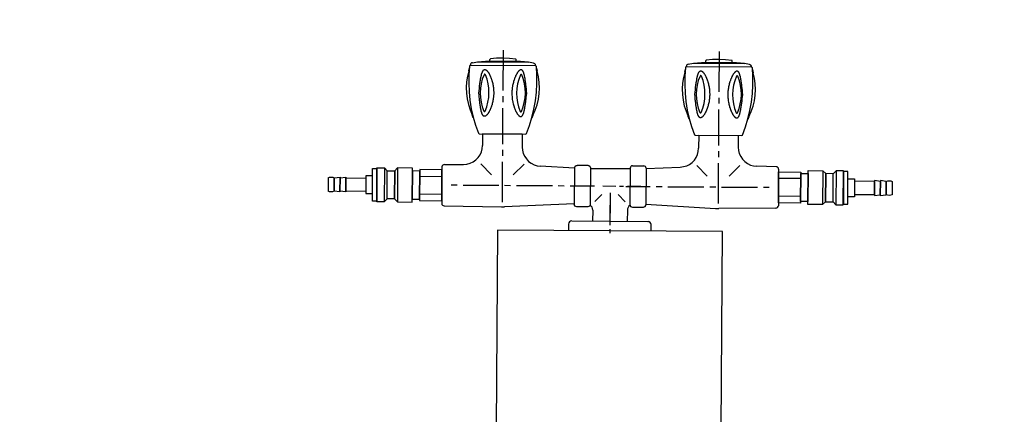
# Model space of a CAD drawing. Header units: millimetres. Extents: x -437 to 139813, y -473 to 90544.
# Tile 100 of 149: x 64140 to 64807, y 66600 to 66867. Entities that reach past the tile are written whole.
import ezdxf

# ---------------------------------------------------------------- set-up
doc = ezdxf.new("R2010")
doc.units = ezdxf.units.MM
doc.linetypes.add('DGN Style 1', pattern=[688.000884, 1.14476, -686.856124])
doc.layers.add('059 Kader (tekening)', color=253, linetype='Continuous', lineweight=13)
for name, color, linetype in [('B4TM', 3, 'Continuous'), ('LAYER_1', 160, 'Continuous'), ('meubel tek', 7, 'Continuous'), ('Xref', 253, 'Continuous')]:
    doc.layers.add(name, color=color, linetype=linetype)

# ---------------------------------------------------------------- blocks, each defined once
blk = doc.blocks.new('AE1')
at = {"layer": '059 Kader (tekening)', "color": 12, "linetype": 'Continuous', "lineweight": 13}
mesh = blk.add_polyface(dxfattribs=at)
corners = [(0, 0), (1399, 0), (1399, 841), (0, 841)]
mesh.append_faces([[corners[k] for k in face] for face in [(3, 1, 2)]], dxfattribs={"vtx0": -1, "color": 12})
mesh.append_faces([[corners[k] for k in face] for face in [(3, 0, 1)]], dxfattribs={"vtx2": -1, "color": 12})
at = {"layer": '059 Kader (tekening)', "color": 12, "linetype": 'Continuous', "lineweight": 35}
mesh = blk.add_polyface(dxfattribs=at)
corners = [(10, 10), (1389, 10), (1389, 831), (10, 831)]
mesh.append_faces([[corners[k] for k in face] for face in [(0, 2, 3)]], dxfattribs={"vtx0": -1, "color": 12})
mesh.append_faces([[corners[k] for k in face] for face in [(1, 2, 0)]], dxfattribs={"vtx1": -1, "color": 12})
blk = doc.blocks.new('electra en gas-unit ba')
at = {"layer": 'LAYER_1', "color": 7}
for p, q in [((76.2, -252.23), (76.2, -249.6)), ((104.18, -251.2), (104.18, -255.52)), ((50.47, -257.68), (50.38, -257.68)), ((50.47, -257.68), (102.02, -257.68)), ((76.2, -271.11), (76.2, -254.96)), ((76.2, -258.1), (76.2, -255.38)), ((101.93, -257.68), (102.02, -257.68)), ((76.2, -276.88), (76.2, -260.73)), ((-37.8, -293.69), (-37.8, -268.99)), ((-36.2, -267.3), (2.67, -266.83)), ((2.67, -266.83), (4.74, -266.83)), ((3.05, -297.45), (3.05, -270.12)), ((51.97, -269.28), (4.74, -266.83)), ((51.97, -293.69), (51.97, -268.99)), ((61.17, -267.3), (53.66, -267.3)), ((70.66, -275.71), (65.96, -270.92)), ((81.74, -275.71), (86.53, -270.92)), ((91.32, -267.3), (98.83, -267.3)), ((100.43, -269.28), (147.75, -266.83)), ((100.43, -293.69), (100.43, -268.99)), ((147.75, -266.83), (149.82, -266.83)), ((149.35, -297.45), (149.35, -270.12)), ((188.6, -267.3), (149.82, -266.83)), ((190.2, -293.69), (190.2, -268.9)), ((190.2, -293.69), (190.2, -268.99)), ((-27.47, -281.29), (-31.51, -281.29)), ((0.7, -281.29), (-23.43, -281.29)), ((8.78, -281.29), (4.74, -281.29)), ((37.04, -281.29), (12.81, -281.29)), ((45.12, -281.29), (41.08, -281.29)), ((65.59, -281.29), (49.16, -281.29)), ((79.96, -281.29), (71.13, -281.29)), ((85.31, -281.29), (82.58, -281.29)), ((86.81, -281.29), (103.24, -281.29)), ((96.86, -281.29), (88.03, -281.29)), ((107.28, -281.29), (111.32, -281.29)), ((115.36, -281.29), (139.58, -281.29)), ((143.62, -281.29), (147.66, -281.29)), ((151.7, -281.29), (175.93, -281.29)), ((179.96, -281.29), (184, -281.29)), ((-11.6, -295.85), (-4.28, -288.62)), ((17.79, -295.85), (10.47, -288.62)), ((51.97, -293.41), (28.78, -294.54)), ((89.63, -293.13), (62.77, -293.13)), ((100.43, -293.41), (123.62, -294.54)), ((134.7, -295.85), (141.93, -288.62)), ((164, -295.85), (156.77, -288.62)), ((-36.2, -295.29), (-23.15, -295.47)), ((61.17, -295.29), (53.66, -295.29)), ((91.32, -295.29), (98.83, -295.29)), ((188.6, -295.29), (175.55, -295.47)), ((3.05, -305.52), (3.05, -301.49)), ((149.35, -305.52), (149.35, -301.49)), ((-10.38, -316.32), (-10.38, -308.43)), ((3.05, -333.69), (3.05, -309.47)), ((16.48, -316.32), (16.48, -307.49)), ((135.92, -316.32), (135.92, -307.49)), ((149.35, -333.69), (149.35, -309.47)), ((162.78, -316.32), (162.78, -308.43)), ((3.05, -341.77), (3.05, -337.73)), ((149.35, -341.77), (149.35, -337.73)), ((3.05, -373.13), (3.05, -345.81)), ((149.35, -373.13), (149.35, -345.81))]:
    blk.add_line(p, q, dxfattribs=at)
at = {"layer": 'LAYER_1', "color": 2}
for p, q in [((16.48, -316.32), (-10.38, -316.32)), ((135.92, -316.32), (162.78, -316.32)), ((-16.77, -327.12), (-17.52, -329)), ((23.61, -329), (22.96, -327.12)), ((129.44, -327.12), (128.79, -329)), ((169.92, -329), (169.26, -327.12)), ((-20.05, -358.86), (-19.68, -360.93)), ((25.77, -360.93), (26.15, -358.86)), ((126.25, -358.86), (126.63, -360.93)), ((172.08, -360.93), (172.45, -358.86)), ((-19.02, -362.52), (-19.02, -362.8)), ((25.21, -362.52), (-19.02, -362.52)), ((25.12, -362.52), (-19.02, -362.52)), ((-14.14, -364.96), (20.33, -364.96)), ((-6.06, -365.72), (12.25, -365.72)), ((-5.78, -365.72), (-5.78, -366.65)), ((-5.78, -365.72), (11.97, -365.72)), ((20.33, -364.96), (12.25, -365.72)), ((23.8, -364.4), (20.33, -364.96)), ((25.12, -362.52), (25.12, -362.8)), ((127.28, -362.52), (127.28, -362.8)), ((171.42, -362.52), (127.28, -362.52)), ((171.42, -362.52), (127.28, -362.52)), ((132.17, -364.96), (166.54, -364.96)), ((140.24, -365.72), (158.46, -365.72)), ((140.52, -365.72), (140.52, -366.65)), ((140.52, -365.72), (158.27, -365.72)), ((166.54, -364.96), (158.46, -365.72)), ((170.1, -364.4), (166.54, -364.96))]:
    blk.add_line(p, q, dxfattribs=at)
at = {"layer": 'LAYER_1', "color": 7}
for points in [[(50.38, -257.68), (49.53, -257.49), (48.87, -257.02), (48.4, -256.36), (48.22, -255.52), (48.22, -251.2)], [(104.18, -255.52), (104, -256.36), (103.53, -257.02), (102.87, -257.49), (102.02, -257.68)], [(64.46, -265.05), (64.37, -266.08), (64.09, -267.02), (63.52, -267.87), (62.77, -268.52)], [(89.72, -268.52), (88.97, -267.87), (88.41, -267.02), (88.03, -266.08), (87.94, -265.05)], [(-37.8, -293.69), (-37.8, -268.9), (-37.71, -268.34), (-37.33, -267.77), (-36.86, -267.49), (-36.2, -267.3)], [(53.66, -267.3), (53.01, -267.49), (52.44, -267.77), (52.16, -268.34), (51.97, -268.99)], [(62.77, -293.69), (62.77, -268.99), (62.68, -268.34), (62.3, -267.77), (61.74, -267.49), (61.17, -267.3)], [(89.63, -293.69), (89.63, -268.99), (89.82, -268.34), (90.1, -267.77), (90.66, -267.49), (91.32, -267.3)], [(98.83, -267.3), (99.39, -267.49), (99.96, -267.77), (100.33, -268.34), (100.43, -268.99)], [(188.6, -267.3), (189.26, -267.49), (189.73, -267.77), (190.11, -268.34), (190.2, -268.9)], [(-36.2, -295.29), (-36.86, -295.19), (-37.33, -294.82), (-37.71, -294.35), (-37.8, -293.69)], [(-23.15, -295.47), (-20.9, -295.76), (-18.74, -296.32), (-16.77, -297.26), (-14.89, -298.57), (-13.39, -300.17), (-12.07, -302.05), (-11.13, -304.02), (-10.57, -306.18), (-10.38, -308.43)], [(16.48, -307.49), (16.66, -305.34), (17.23, -303.18), (18.17, -301.2), (19.39, -299.42), (20.89, -297.82), (22.58, -296.51), (24.55, -295.57), (26.62, -294.91), (28.78, -294.54)], [(51.97, -293.69), (52.16, -294.35), (52.44, -294.82), (53.01, -295.19), (53.66, -295.29)], [(61.17, -295.29), (61.74, -295.19), (62.3, -294.82), (62.68, -294.35), (62.77, -293.69)], [(91.32, -295.29), (90.66, -295.19), (90.1, -294.82), (89.82, -294.35), (89.63, -293.69)], [(100.43, -293.69), (100.33, -294.35), (99.96, -294.82), (99.39, -295.19), (98.83, -295.29)], [(123.62, -294.54), (125.78, -294.91), (127.94, -295.57), (129.82, -296.51), (131.6, -297.82), (133.11, -299.42), (134.33, -301.2), (135.17, -303.18), (135.73, -305.34), (135.92, -307.49)], [(162.78, -308.43), (162.97, -306.18), (163.53, -304.02), (164.47, -302.05), (165.79, -300.17), (167.38, -298.57), (169.16, -297.26), (171.14, -296.32), (173.3, -295.76), (175.55, -295.47)], [(190.2, -293.69), (190.11, -294.35), (189.73, -294.82), (189.26, -295.19), (188.6, -295.29)]]:
    blk.add_lwpolyline(points, dxfattribs=at)
at = {"layer": 'LAYER_1', "color": 2}
for points in [[(-19.58, -362.05), (-19.96, -356.23), (-20.05, -350.5), (-19.77, -344.68), (-19.11, -338.95), (-18.17, -333.22), (-16.86, -327.59), (-15.17, -322.05), (-13.2, -316.6)], [(-13.2, -316.6), (-13.01, -316.42), (-12.73, -316.32)], [(-12.73, -316.32), (18.82, -316.32), (19.11, -316.42), (19.39, -316.6)], [(19.39, -316.6), (21.36, -322.05), (22.96, -327.59), (24.27, -333.22), (25.3, -338.95), (25.87, -344.68), (26.15, -350.5), (26.15, -356.23), (25.68, -362.05)], [(126.72, -362.05), (126.34, -356.23), (126.25, -350.5), (126.53, -344.68), (127.19, -338.95), (128.13, -333.22), (129.44, -327.59), (131.13, -322.05), (133.11, -316.6)], [(133.11, -316.6), (133.29, -316.42), (133.57, -316.32)], [(133.57, -316.32), (165.13, -316.32), (165.41, -316.42), (165.6, -316.6)], [(165.6, -316.6), (167.57, -322.05), (169.26, -327.59), (170.57, -333.22), (171.51, -338.95), (172.17, -344.68), (172.45, -350.5), (172.45, -356.23), (171.98, -362.05)], [(-20.05, -358.86), (-20.9, -355.2), (-21.46, -351.35), (-21.65, -347.5), (-21.56, -343.74), (-20.99, -339.89), (-20.15, -336.14), (-19.02, -332.57), (-17.52, -329)], [(-9.72, -356.33), (-10.85, -353.32), (-11.6, -350.22), (-12.07, -347.12), (-12.17, -344.02), (-12.07, -340.83), (-11.6, -337.73), (-10.85, -334.63), (-9.72, -331.63)], [(-9.72, -331.63), (-9.44, -331.35), (-9.07, -331.35), (-8.78, -331.63)], [(-8.78, -331.63), (-7.66, -334.63), (-6.91, -337.73), (-6.44, -340.83), (-6.34, -344.02), (-6.44, -347.12), (-6.91, -350.22), (-7.66, -353.32), (-8.78, -356.33)], [(14.88, -356.33), (13.85, -353.32), (13.1, -350.22), (12.63, -347.12), (12.44, -344.02), (12.63, -340.83), (13.1, -337.73), (13.85, -334.63), (14.88, -331.63)], [(14.88, -331.63), (15.16, -331.35), (15.63, -331.35), (15.91, -331.63)], [(15.91, -331.63), (16.95, -334.63), (17.7, -337.73), (18.17, -340.83), (18.35, -344.02), (18.17, -347.12), (17.7, -350.22), (16.95, -353.32), (15.91, -356.33)], [(23.61, -329), (25.12, -332.57), (26.34, -336.14), (27.18, -339.89), (27.65, -343.74), (27.84, -347.5), (27.65, -351.35), (27.09, -355.2), (26.15, -358.86)], [(126.25, -358.86), (125.41, -355.2), (124.84, -351.35), (124.65, -347.5), (124.75, -343.74), (125.31, -339.89), (126.06, -336.14), (127.28, -332.57), (128.79, -329)], [(136.58, -356.33), (135.45, -353.32), (134.7, -350.22), (134.23, -347.12), (134.04, -344.02), (134.23, -340.83), (134.7, -337.73), (135.45, -334.63), (136.58, -331.63)], [(136.58, -331.63), (136.86, -331.35), (137.24, -331.35), (137.52, -331.63)], [(137.52, -331.63), (138.65, -334.63), (139.4, -337.73), (139.87, -340.83), (139.96, -344.02), (139.87, -347.12), (139.4, -350.22), (138.65, -353.32), (137.52, -356.33)], [(161.18, -356.33), (160.15, -353.32), (159.31, -350.22), (158.93, -347.12), (158.74, -344.02), (158.93, -340.83), (159.31, -337.73), (160.15, -334.63), (161.18, -331.63)], [(161.18, -331.63), (161.46, -331.35), (161.84, -331.35), (162.22, -331.63)], [(162.22, -331.63), (163.25, -334.63), (164, -337.73), (164.47, -340.83), (164.66, -344.02), (164.47, -347.12), (164, -350.22), (163.25, -353.32), (162.22, -356.33)], [(169.92, -329), (171.42, -332.57), (172.64, -336.14), (173.48, -339.89), (173.95, -343.74), (174.14, -347.5), (173.86, -351.35), (173.39, -355.2), (172.45, -358.86)], [(-8.78, -356.33), (-9.07, -356.61), (-9.44, -356.61), (-9.72, -356.33)], [(15.91, -356.33), (15.63, -356.61), (15.16, -356.61), (14.88, -356.33)], [(137.52, -356.33), (137.24, -356.61), (136.86, -356.61), (136.58, -356.33)], [(162.22, -356.33), (161.84, -356.61), (161.46, -356.61), (161.18, -356.33)], [(-19.02, -362.52), (-19.4, -362.43), (-19.58, -362.05)], [(-17.61, -364.4), (-18.17, -364.21), (-18.64, -363.84), (-18.93, -363.37), (-19.02, -362.8)], [(-17.61, -364.4), (-14.14, -364.96), (-6.06, -365.72)], [(-5.5, -367.03), (-5.69, -366.94), (-5.78, -366.65)], [(11.97, -365.72), (11.97, -366.65), (11.87, -366.94), (11.69, -367.03)], [(25.12, -362.8), (25.02, -363.37), (24.74, -363.84), (24.27, -364.21), (23.8, -364.4)], [(25.68, -362.05), (25.49, -362.43), (25.21, -362.52)], [(127.28, -362.52), (126.91, -362.43), (126.72, -362.05)], [(128.6, -364.4), (128.13, -364.21), (127.66, -363.84), (127.38, -363.37), (127.28, -362.8)], [(128.6, -364.4), (132.17, -364.96), (140.24, -365.72)], [(140.71, -367.03), (140.52, -366.94), (140.52, -366.65)], [(158.27, -365.72), (158.27, -366.65), (158.18, -366.94), (157.99, -367.03)], [(171.42, -362.8), (171.32, -363.37), (171.04, -363.84), (170.57, -364.21), (170.1, -364.4)], [(171.98, -362.05), (171.79, -362.43), (171.42, -362.52), (171.42, -362.8)], [(11.69, -367.03), (7.37, -367.5), (3.05, -367.69), (-1.27, -367.5), (-5.5, -367.03)], [(157.99, -367.03), (153.67, -367.5), (149.35, -367.69), (145.03, -367.5), (140.71, -367.03)]]:
    blk.add_lwpolyline(points, dxfattribs=at)
for points in [[(-13.2, -344.02), (-13.01, -345.43), (-12.82, -346.93), (-12.73, -347.69), (-12.73, -348.44), (-12.63, -349.09), (-12.54, -349.85), (-12.45, -350.5), (-12.35, -351.25), (-12.26, -351.91), (-12.17, -352.57), (-12.07, -353.13), (-11.98, -353.51), (-11.98, -353.79), (-11.88, -354.07), (-11.88, -354.35), (-11.79, -354.63), (-11.7, -354.92), (-11.7, -355.2), (-11.6, -355.48), (-11.51, -355.76), (-11.51, -356.04), (-11.41, -356.23), (-11.41, -356.51), (-11.32, -356.79), (-11.23, -356.98), (-11.13, -357.17), (-11.13, -357.45), (-11.04, -357.64), (-10.94, -357.83), (-10.85, -358.02), (-10.85, -358.2), (-10.76, -358.39), (-10.66, -358.58), (-10.57, -358.67), (-10.47, -358.86), (-10.38, -358.95), (-10.29, -359.14), (-10.19, -359.24), (-10.19, -359.33), (-10.1, -359.42), (-10.01, -359.52), (-9.91, -359.61), (-9.82, -359.7), (-9.63, -359.7), (-9.54, -359.8), (-9.35, -359.8), (-9.25, -359.89), (-9.16, -359.89), (-9.07, -359.8), (-8.78, -359.8), (-8.69, -359.7), (-8.6, -359.7), (-8.5, -359.61), (-8.31, -359.52), (-8.22, -359.42), (-8.13, -359.33), (-7.94, -359.24), (-7.85, -359.14), (-7.75, -359.05), (-7.56, -358.86), (-7.47, -358.77), (-7.38, -358.58), (-7.19, -358.39), (-7.09, -358.3), (-7, -358.11), (-6.81, -357.92), (-6.72, -357.73), (-6.53, -357.55), (-6.44, -357.26), (-6.34, -357.08), (-6.15, -356.89), (-6.06, -356.61), (-5.97, -356.42), (-5.78, -356.14), (-5.69, -355.86), (-5.59, -355.67), (-5.5, -355.39), (-5.31, -355.1), (-5.22, -354.82), (-5.12, -354.54), (-5.03, -354.26), (-4.93, -353.98), (-4.75, -353.7), (-4.65, -353.41), (-4.56, -353.04), (-4.46, -352.76), (-4.37, -352.47), (-4.18, -351.82), (-3.99, -351.16), (-3.81, -350.41), (-3.71, -349.75), (-3.53, -349.09), (-3.43, -348.34), (-3.34, -347.69), (-3.24, -346.93), (-3.15, -346.18), (-3.15, -345.43), (-3.06, -345.06), (-3.06, -342.9), (-3.15, -342.52), (-3.15, -341.77), (-3.24, -341.02), (-3.34, -340.36), (-3.43, -339.61), (-3.53, -338.86), (-3.71, -338.2), (-3.81, -337.54), (-3.99, -336.79), (-4.18, -336.14), (-4.37, -335.48), (-4.46, -335.2), (-4.56, -334.92), (-4.65, -334.63), (-4.75, -334.26), (-4.93, -333.98), (-5.03, -333.69), (-5.12, -333.41), (-5.22, -333.13), (-5.31, -332.85), (-5.5, -332.57), (-5.59, -332.29), (-5.69, -332.1), (-5.78, -331.82), (-5.97, -331.53), (-6.06, -331.35), (-6.15, -331.06), (-6.34, -330.88), (-6.44, -330.69), (-6.53, -330.41), (-6.72, -330.22), (-6.81, -330.03), (-7, -329.84), (-7.09, -329.66), (-7.19, -329.56), (-7.38, -329.37), (-7.47, -329.19), (-7.56, -329.09), (-7.75, -328.9), (-7.85, -328.81), (-7.94, -328.72), (-8.13, -328.62), (-8.22, -328.53), (-8.31, -328.44), (-8.5, -328.34), (-8.6, -328.25), (-8.69, -328.25), (-8.78, -328.15), (-9.54, -328.15), (-9.63, -328.25), (-9.82, -328.25), (-9.91, -328.34), (-10.01, -328.44), (-10.1, -328.53), (-10.19, -328.62), (-10.19, -328.72), (-10.29, -328.81), (-10.38, -329), (-10.47, -329.09), (-10.57, -329.28), (-10.66, -329.37), (-10.76, -329.56), (-10.85, -329.75), (-10.85, -329.94), (-10.94, -330.13), (-11.04, -330.31), (-11.13, -330.5), (-11.13, -330.78), (-11.23, -330.97), (-11.32, -331.16), (-11.41, -331.44), (-11.41, -331.72), (-11.51, -331.91), (-11.51, -332.19), (-11.6, -332.47), (-11.7, -332.75), (-11.7, -333.04), (-11.79, -333.32), (-11.88, -333.6), (-11.88, -333.88), (-11.98, -334.16), (-11.98, -334.45), (-12.07, -334.82), (-12.17, -335.38), (-12.26, -336.04), (-12.35, -336.7), (-12.45, -337.45), (-12.54, -338.11), (-12.63, -338.86), (-12.73, -339.52), (-12.73, -340.27), (-12.82, -341.02), (-13.01, -342.52)], [(19.29, -344.02), (19.2, -345.43), (19.01, -346.93), (18.92, -347.69), (18.82, -348.44), (18.73, -349.09), (18.64, -349.85), (18.54, -350.5), (18.45, -351.25), (18.35, -351.91), (18.26, -352.57), (18.17, -353.13), (18.17, -353.51), (18.07, -353.79), (18.07, -354.07), (17.98, -354.35), (17.88, -354.63), (17.88, -354.92), (17.79, -355.2), (17.79, -355.48), (17.7, -355.76), (17.6, -356.04), (17.6, -356.23), (17.51, -356.51), (17.42, -356.79), (17.42, -356.98), (17.32, -357.17), (17.23, -357.45), (17.13, -357.64), (17.13, -357.83), (17.04, -358.02), (16.95, -358.2), (16.85, -358.39), (16.76, -358.58), (16.76, -358.67), (16.66, -358.86), (16.57, -358.95), (16.48, -359.14), (16.38, -359.24), (16.29, -359.33), (16.19, -359.42), (16.1, -359.52), (16.01, -359.61), (15.91, -359.7), (15.82, -359.7), (15.73, -359.8), (15.54, -359.8), (15.44, -359.89), (15.26, -359.89), (15.16, -359.8), (14.97, -359.8), (14.88, -359.7), (14.69, -359.7), (14.6, -359.61), (14.5, -359.52), (14.32, -359.42), (14.22, -359.33), (14.13, -359.24), (13.94, -359.14), (13.85, -359.05), (13.75, -358.86), (13.56, -358.77), (13.47, -358.58), (13.38, -358.39), (13.19, -358.3), (13.1, -358.11), (13, -357.92), (12.81, -357.73), (12.72, -357.55), (12.63, -357.26), (12.44, -357.08), (12.34, -356.89), (12.25, -356.61), (12.06, -356.42), (11.97, -356.14), (11.87, -355.86), (11.69, -355.67), (11.59, -355.39), (11.5, -355.1), (11.41, -354.82), (11.22, -354.54), (11.12, -354.26), (11.03, -353.98), (10.94, -353.7), (10.84, -353.41), (10.75, -353.04), (10.65, -352.76), (10.56, -352.47), (10.37, -351.82), (10.18, -351.16), (10, -350.41), (9.81, -349.75), (9.71, -349.09), (9.53, -348.34), (9.43, -347.69), (9.34, -346.93), (9.34, -346.18), (9.25, -345.43), (9.25, -342.52), (9.34, -341.77), (9.34, -341.02), (9.43, -340.36), (9.53, -339.61), (9.71, -338.86), (9.81, -338.2), (10, -337.54), (10.18, -336.79), (10.37, -336.14), (10.56, -335.48), (10.65, -335.2), (10.75, -334.92), (10.84, -334.63), (10.94, -334.26), (11.03, -333.98), (11.12, -333.69), (11.22, -333.41), (11.41, -333.13), (11.5, -332.85), (11.59, -332.57), (11.69, -332.29), (11.87, -332.1), (11.97, -331.82), (12.06, -331.53), (12.25, -331.35), (12.34, -331.06), (12.44, -330.88), (12.63, -330.69), (12.72, -330.41), (12.81, -330.22), (13, -330.03), (13.1, -329.84), (13.19, -329.66), (13.38, -329.56), (13.47, -329.37), (13.56, -329.19), (13.75, -329.09), (13.85, -328.9), (13.94, -328.81), (14.13, -328.72), (14.22, -328.62), (14.32, -328.53), (14.5, -328.44), (14.6, -328.34), (14.69, -328.25), (14.88, -328.25), (14.97, -328.15), (15.73, -328.15), (15.82, -328.25), (15.91, -328.25), (16.01, -328.34), (16.1, -328.44), (16.19, -328.53), (16.29, -328.62), (16.38, -328.72), (16.48, -328.81), (16.57, -329), (16.66, -329.09), (16.76, -329.28), (16.76, -329.37), (16.85, -329.56), (16.95, -329.75), (17.04, -329.94), (17.13, -330.13), (17.13, -330.31), (17.23, -330.5), (17.32, -330.78), (17.42, -330.97), (17.42, -331.16), (17.51, -331.44), (17.6, -331.72), (17.6, -331.91), (17.7, -332.19), (17.79, -332.47), (17.79, -332.75), (17.88, -333.04), (17.88, -333.32), (17.98, -333.6), (18.07, -333.88), (18.07, -334.16), (18.17, -334.45), (18.17, -334.82), (18.26, -335.38), (18.35, -336.04), (18.45, -336.7), (18.54, -337.45), (18.64, -338.11), (18.73, -338.86), (18.82, -339.52), (18.92, -340.27), (19.01, -341.02), (19.2, -342.52)], [(133.11, -344.02), (133.29, -345.43), (133.48, -346.93), (133.48, -347.69), (133.57, -348.44), (133.67, -349.09), (133.76, -349.85), (133.86, -350.5), (133.95, -351.25), (134.04, -351.91), (134.14, -352.57), (134.23, -353.13), (134.33, -353.51), (134.33, -353.79), (134.42, -354.07), (134.42, -354.35), (134.51, -354.63), (134.51, -354.92), (134.61, -355.2), (134.7, -355.48), (134.7, -355.76), (134.8, -356.04), (134.89, -356.23), (134.89, -356.51), (134.98, -356.79), (135.08, -356.98), (135.08, -357.17), (135.17, -357.45), (135.27, -357.64), (135.36, -357.83), (135.36, -358.02), (135.45, -358.2), (135.55, -358.39), (135.64, -358.58), (135.73, -358.67), (135.83, -358.86), (135.92, -358.95), (135.92, -359.14), (136.02, -359.24), (136.11, -359.33), (136.2, -359.42), (136.3, -359.52), (136.39, -359.61), (136.49, -359.7), (136.58, -359.7), (136.67, -359.8), (136.96, -359.8), (137.05, -359.89), (137.14, -359.89), (137.24, -359.8), (137.52, -359.8), (137.61, -359.7), (137.71, -359.7), (137.8, -359.61), (137.99, -359.52), (138.08, -359.42), (138.18, -359.33), (138.36, -359.24), (138.46, -359.14), (138.55, -359.05), (138.74, -358.86), (138.83, -358.77), (138.93, -358.58), (139.12, -358.39), (139.21, -358.3), (139.3, -358.11), (139.49, -357.92), (139.58, -357.73), (139.68, -357.55), (139.87, -357.26), (139.96, -357.08), (140.05, -356.89), (140.24, -356.61), (140.34, -356.42), (140.43, -356.14), (140.62, -355.86), (140.71, -355.67), (140.81, -355.39), (140.9, -355.1), (141.09, -354.82), (141.18, -354.54), (141.28, -354.26), (141.37, -353.98), (141.46, -353.7), (141.65, -353.41), (141.75, -353.04), (141.84, -352.76), (141.93, -352.47), (142.12, -351.82), (142.31, -351.16), (142.4, -350.41), (142.59, -349.75), (142.78, -349.09), (142.87, -348.34), (142.97, -347.69), (143.06, -346.93), (143.15, -346.18), (143.15, -345.06), (143.25, -344.68), (143.25, -343.27), (143.15, -342.9), (143.15, -341.77), (143.06, -341.02), (142.97, -340.36), (142.87, -339.61), (142.78, -338.86), (142.59, -338.2), (142.4, -337.54), (142.31, -336.79), (142.12, -336.14), (141.93, -335.48), (141.84, -335.2), (141.75, -334.92), (141.65, -334.63), (141.46, -334.26), (141.37, -333.98), (141.28, -333.69), (141.18, -333.41), (141.09, -333.13), (140.9, -332.85), (140.81, -332.57), (140.71, -332.29), (140.62, -332.1), (140.43, -331.82), (140.34, -331.53), (140.24, -331.35), (140.05, -331.06), (139.96, -330.88), (139.87, -330.69), (139.68, -330.41), (139.58, -330.22), (139.49, -330.03), (139.3, -329.84), (139.21, -329.66), (139.12, -329.56), (138.93, -329.37), (138.83, -329.19), (138.74, -329.09), (138.55, -328.9), (138.46, -328.81), (138.36, -328.72), (138.18, -328.62), (138.08, -328.53), (137.99, -328.44), (137.8, -328.34), (137.71, -328.25), (137.61, -328.25), (137.52, -328.15), (136.67, -328.15), (136.58, -328.25), (136.49, -328.25), (136.39, -328.34), (136.3, -328.44), (136.2, -328.53), (136.11, -328.62), (136.02, -328.72), (135.92, -328.81), (135.92, -329), (135.83, -329.09), (135.73, -329.28), (135.64, -329.37), (135.55, -329.56), (135.45, -329.75), (135.36, -329.94), (135.36, -330.13), (135.27, -330.31), (135.17, -330.5), (135.08, -330.78), (135.08, -330.97), (134.98, -331.16), (134.89, -331.44), (134.89, -331.72), (134.8, -331.91), (134.7, -332.19), (134.7, -332.47), (134.61, -332.75), (134.51, -333.04), (134.51, -333.32), (134.42, -333.6), (134.42, -333.88), (134.33, -334.16), (134.33, -334.45), (134.23, -334.82), (134.14, -335.38), (134.04, -336.04), (133.95, -336.7), (133.86, -337.45), (133.76, -338.11), (133.67, -338.86), (133.57, -339.52), (133.48, -340.27), (133.48, -341.02), (133.29, -342.52)], [(165.6, -344.02), (165.41, -345.43), (165.32, -346.93), (165.22, -347.69), (165.13, -348.44), (165.03, -349.09), (164.94, -349.85), (164.85, -350.5), (164.75, -351.25), (164.66, -351.91), (164.56, -352.57), (164.47, -353.13), (164.47, -353.51), (164.38, -353.79), (164.28, -354.07), (164.28, -354.35), (164.19, -354.63), (164.19, -354.92), (164.09, -355.2), (164, -355.48), (164, -355.76), (163.91, -356.04), (163.91, -356.23), (163.81, -356.51), (163.72, -356.79), (163.62, -356.98), (163.62, -357.17), (163.53, -357.45), (163.44, -357.64), (163.34, -357.83), (163.34, -358.02), (163.25, -358.2), (163.16, -358.39), (163.06, -358.58), (162.97, -358.67), (162.97, -358.86), (162.87, -358.95), (162.78, -359.14), (162.69, -359.24), (162.59, -359.33), (162.5, -359.42), (162.4, -359.52), (162.31, -359.61), (162.22, -359.7), (162.12, -359.7), (162.03, -359.8), (161.84, -359.8), (161.65, -359.89), (161.56, -359.89), (161.46, -359.8), (161.28, -359.8), (161.09, -359.7), (161, -359.7), (160.9, -359.61), (160.81, -359.52), (160.62, -359.42), (160.53, -359.33), (160.43, -359.24), (160.24, -359.14), (160.15, -359.05), (160.06, -358.86), (159.87, -358.77), (159.77, -358.58), (159.68, -358.39), (159.49, -358.3), (159.4, -358.11), (159.21, -357.92), (159.12, -357.73), (159.02, -357.55), (158.84, -357.26), (158.74, -357.08), (158.65, -356.89), (158.46, -356.61), (158.37, -356.42), (158.27, -356.14), (158.18, -355.86), (157.99, -355.67), (157.9, -355.39), (157.8, -355.1), (157.61, -354.82), (157.52, -354.54), (157.43, -354.26), (157.33, -353.98), (157.24, -353.7), (157.15, -353.41), (157.05, -353.04), (156.86, -352.76), (156.77, -352.47), (156.58, -351.82), (156.39, -351.16), (156.3, -350.41), (156.11, -349.75), (156.02, -349.09), (155.83, -348.34), (155.74, -347.69), (155.64, -346.93), (155.55, -346.18), (155.55, -344.31), (155.45, -344.02), (155.55, -343.65), (155.55, -341.77), (155.64, -341.02), (155.74, -340.36), (155.83, -339.61), (156.02, -338.86), (156.11, -338.2), (156.3, -337.54), (156.39, -336.79), (156.58, -336.14), (156.77, -335.48), (156.86, -335.2), (157.05, -334.92), (157.15, -334.63), (157.24, -334.26), (157.33, -333.98), (157.43, -333.69), (157.52, -333.41), (157.61, -333.13), (157.8, -332.85), (157.9, -332.57), (157.99, -332.29), (158.18, -332.1), (158.27, -331.82), (158.37, -331.53), (158.46, -331.35), (158.65, -331.06), (158.74, -330.88), (158.84, -330.69), (159.02, -330.41), (159.12, -330.22), (159.21, -330.03), (159.4, -329.84), (159.49, -329.66), (159.68, -329.56), (159.77, -329.37), (159.87, -329.19), (160.06, -329.09), (160.15, -328.9), (160.24, -328.81), (160.43, -328.72), (160.53, -328.62), (160.62, -328.53), (160.81, -328.44), (160.9, -328.34), (161, -328.25), (161.09, -328.25), (161.28, -328.15), (162.03, -328.15), (162.12, -328.25), (162.22, -328.25), (162.31, -328.34), (162.4, -328.44), (162.5, -328.53), (162.59, -328.62), (162.69, -328.72), (162.78, -328.81), (162.87, -329), (162.97, -329.09), (162.97, -329.28), (163.06, -329.37), (163.16, -329.56), (163.25, -329.75), (163.34, -329.94), (163.34, -330.13), (163.44, -330.31), (163.53, -330.5), (163.62, -330.78), (163.62, -330.97), (163.72, -331.16), (163.81, -331.44), (163.91, -331.72), (163.91, -331.91), (164, -332.19), (164, -332.47), (164.09, -332.75), (164.19, -333.04), (164.19, -333.32), (164.28, -333.6), (164.28, -333.88), (164.38, -334.16), (164.47, -334.45), (164.47, -334.82), (164.56, -335.38), (164.66, -336.04), (164.75, -336.7), (164.85, -337.45), (164.94, -338.11), (165.03, -338.86), (165.13, -339.52), (165.22, -340.27), (165.32, -341.02), (165.41, -342.52)]]:
    blk.add_lwpolyline(points, close=True, dxfattribs=at)
at = {"layer": 'meubel tek'}
for p, q in [((64.46, -265.05), (64.46, -257.68)), ((87.94, -265.05), (87.94, -257.68))]:
    blk.add_line(p, q, dxfattribs=at)
at = {"layer": 'meubel tek', "color": 3}
for p, q in [((-114.8, -285.8), (-114.8, -276.8)), ((-110.8, -285.8), (-110.8, -276.8)), ((-52.8, -275.3), (-37.8, -275.3)), ((205.2, -275.3), (190.2, -275.3)), ((263.2, -285.8), (263.2, -276.8)), ((267.2, -285.8), (267.2, -276.8)), ((-52.8, -287.3), (-37.8, -287.3)), ((205.2, -287.3), (190.2, -287.3))]:
    blk.add_line(p, q, dxfattribs=at)
at = {"layer": 'meubel tek', "color": 2}
blk.add_lwpolyline([(0, 251.2), (152.4, 251.2), (152.4, -251.2), (0, -251.2)], close=True, dxfattribs=at)
at = {"layer": 'meubel tek', "color": 3}
for points in [[(-81.8, -270.3), (-84.8, -270.3), (-84.8, -292.3), (-81.8, -292.3)], [(-81.8, -292.8), (-76.8, -292.8), (-76.8, -269.8), (-81.8, -269.8)], [(-76.8, -269.8), (-74.8, -271.8), (-74.8, -290.8), (-76.8, -292.8)], [(-69.8, -271.8), (-74.8, -271.8), (-74.8, -290.8), (-69.8, -290.8)], [(-67.8, -269.8), (-69.8, -271.8), (-69.8, -290.8), (-67.8, -292.8)], [(-57.8, -292.8), (-67.8, -292.8), (-67.8, -269.8), (-57.8, -269.8)], [(-52.8, -290.8), (-57.8, -290.8), (-57.8, -271.8), (-52.8, -271.8)], [(-37.8, -291.8), (-52.8, -291.8), (-52.8, -270.8), (-37.8, -270.8)], [(190.2, -291.8), (205.2, -291.8), (205.2, -270.8), (190.2, -270.8)], [(205.2, -290.8), (210.2, -290.8), (210.2, -271.8), (205.2, -271.8)], [(210.2, -292.8), (220.2, -292.8), (220.2, -269.8), (210.2, -269.8)], [(220.2, -269.8), (222.2, -271.8), (222.2, -290.8), (220.2, -292.8)], [(222.2, -271.8), (227.2, -271.8), (227.2, -290.8), (222.2, -290.8)], [(229.2, -269.8), (227.2, -271.8), (227.2, -290.8), (229.2, -292.8)], [(234.2, -292.8), (229.2, -292.8), (229.2, -269.8), (234.2, -269.8)], [(234.2, -270.3), (237.2, -270.3), (237.2, -292.3), (234.2, -292.3)], [(-106.8, -276.3), (-110.8, -276.8), (-110.8, -285.8), (-106.8, -286.3)], [(-102.8, -276.3), (-106.8, -276.8), (-106.8, -285.8), (-102.8, -286.3)], [(-89.3, -276.8), (-102.8, -276.8), (-102.8, -285.8), (-89.3, -285.8)], [(-84.8, -287.3), (-89.3, -287.3), (-89.3, -275.3), (-84.8, -275.3)], [(237.2, -287.3), (241.7, -287.3), (241.7, -275.3), (237.2, -275.3)], [(241.7, -276.8), (255.2, -276.8), (255.2, -285.8), (241.7, -285.8)], [(255.2, -276.3), (259.2, -276.8), (259.2, -285.8), (255.2, -286.3)], [(259.2, -276.3), (263.2, -276.8), (263.2, -285.8), (259.2, -286.3)]]:
    blk.add_lwpolyline(points, close=True, dxfattribs=at)
for centre, start, end in [((-112.8, -280.55), 61.92751, 118.07249), ((265.2, -280.55), 61.92751, 118.07249), ((-112.8, -282.05), 241.92751, 298.07249), ((265.2, -282.05), 241.92751, 298.07249)]:
    blk.add_arc(centre, 4.25, start, end, dxfattribs=at)

msp = doc.modelspace()

# ---------------------------------------------------------------- linework, layer by layer
at = {"layer": 'B4TM'}
msp.add_arc((64538.01, 66472.95), 875, 201.47229, 157.79426, dxfattribs=at)

# ---------------------------------------------------------------- block references
at = {"layer": 'B4TM', "xscale": -1, "rotation": 179.6332726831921}
msp.add_blockref('electra en gas-unit ba', (64461.82, 66473.44), dxfattribs=at)
at = {"layer": 'Xref', "linetype": 'Continuous', "lineweight": 35, "xscale": 100, "yscale": 100, "zscale": 100}
msp.add_blockref('AE1', (-87, 6444.21), dxfattribs=at)

# ---------------------------------------------------------------- meshes
at = {"layer": 'Xref', "linetype": 'DGN Style 1', "lineweight": 13}
mesh = msp.add_polyface(dxfattribs=at)
corners = [(52913, 85844.21), (67613, 85844.21), (67613, 60044.21), (60263, 60044.21), (41813, 60044.21), (41813, 85844.21), (49313, 85844.21), (49313, 85834.21), (52913, 85834.21)]
mesh.append_faces([[corners[k] for k in face] for face in [(3, 1, 2), (1, 8, 0), (7, 5, 6)]], dxfattribs={"vtx0": -1})
mesh.append_faces([[corners[k] for k in face] for face in [(8, 3, 7), (4, 7, 3)]], dxfattribs={"vtx0": -1, "vtx1": -1})
mesh.append_faces([[corners[k] for k in face] for face in [(3, 8, 1)]], dxfattribs={"vtx0": -1, "vtx1": -1, "vtx2": -1})
mesh.append_faces([[corners[k] for k in face] for face in [(7, 4, 5)]], dxfattribs={"vtx0": -1, "vtx2": -1})

doc.saveas('drawing.dxf')
